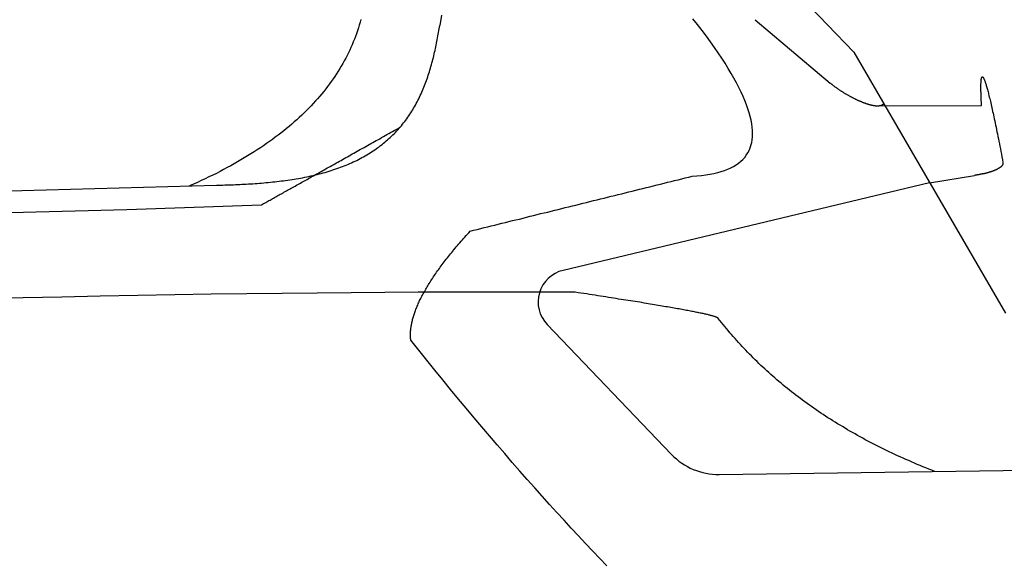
# Model space of a CAD drawing. Extents: x 1073 to 6773, y 5741 to 11866.
# Tile 52 of 54: x 5056 to 5662, y 11116 to 11451. Entities that reach past the tile are written whole.
import ezdxf

# ---------------------------------------------------------------- set-up
doc = ezdxf.new("R2010")
doc.units = 0
doc.layers.add('CAR', color=10, linetype='CONTINUOUS')

msp = doc.modelspace()

# ---------------------------------------------------------------- linework, layer by layer
at = {"layer": 'CAR'}
for p, q in [((5300.1, 11712.56), (5569.4, 11431.27)), ((5508.72, 11451.29), (5555.03, 11412.28)), ((5569.4, 11431.27), (5662.85, 11270.72)), ((5583.73, 11398.36), (5648.08, 11398.57)), ((5616.13, 11351), (5390.64, 11297.13)), ((5616.13, 11351), (5643.75, 11355.49)), ((2526.55, 11277.57), (5177.52, 11349.51)), ((2479.83, 11267.41), (5122.29, 11334.55)), ((5122.29, 11334.55), (5205.14, 11337.47)), ((5380.84, 11263.85), (5457.3, 11183.97)), ((5486.75, 11171.63), (5698.48, 11174.53))]:
    msp.add_line(p, q, dxfattribs=at)
for points in [[(5315.78, 11454.1, 0), (5314.85, 11447.8, 0)], [(5266.3, 11451.4, 0), (5265.8, 11449.7, 0), (5265.29, 11447.9, 0), (5264.74, 11446.2, 0), (5264.17, 11444.4, 0), (5263.57, 11442.7, 0), (5262.94, 11441, 0), (5262.28, 11439.3, 0), (5261.6, 11437.6, 0), (5260.89, 11435.9, 0), (5260.15, 11434.2, 0), (5259.38, 11432.6, 0), (5258.59, 11430.9, 0), (5257.77, 11429.3, 0), (5256.92, 11427.6, 0), (5256.05, 11426, 0), (5255.15, 11424.4, 0), (5254.22, 11422.8, 0), (5253.26, 11421.2, 0), (5252.27, 11419.6, 0), (5251.26, 11418, 0), (5250.22, 11416.4, 0), (5249.16, 11414.9, 0), (5248.06, 11413.3, 0), (5246.94, 11411.8, 0), (5245.79, 11410.3, 0), (5244.62, 11408.7, 0), (5243.41, 11407.2, 0), (5242.18, 11405.7, 0), (5240.92, 11404.2, 0), (5239.64, 11402.7, 0), (5238.32, 11401.3, 0), (5236.98, 11399.8, 0), (5235.61, 11398.3, 0), (5234.22, 11396.9, 0), (5232.79, 11395.5, 0), (5231.34, 11394, 0), (5229.87, 11392.6, 0), (5228.36, 11391.2, 0), (5226.83, 11389.8, 0), (5225.27, 11388.4, 0), (5223.68, 11387, 0), (5222.06, 11385.7, 0), (5220.42, 11384.3, 0), (5218.75, 11383, 0), (5217.06, 11381.6, 0), (5215.33, 11380.3, 0), (5213.58, 11379, 0), (5211.8, 11377.7, 0), (5209.99, 11376.4, 0), (5208.16, 11375.1, 0), (5206.3, 11373.8, 0), (5204.41, 11372.5, 0), (5202.49, 11371.3, 0), (5200.55, 11370, 0), (5198.58, 11368.8, 0), (5196.58, 11367.5, 0), (5194.55, 11366.3, 0), (5192.5, 11365.1, 0), (5190.42, 11363.9, 0), (5188.31, 11362.7, 0), (5186.17, 11361.5, 0), (5184.01, 11360.3, 0), (5181.82, 11359.1, 0), (5179.6, 11358, 0), (5177.36, 11356.8, 0), (5175.08, 11355.7, 0), (5172.78, 11354.6, 0), (5170.46, 11353.4, 0), (5168.1, 11352.3, 0), (5165.72, 11351.2, 0), (5163.31, 11350.1, 0), (5160.87, 11349.1, 0)], [(5177.52, 11349.5, 0), (5178.78, 11349.5, 0), (5180.05, 11349.6, 0), (5181.33, 11349.6, 0), (5182.62, 11349.7, 0), (5183.91, 11349.7, 0), (5185.21, 11349.7, 0), (5186.51, 11349.8, 0), (5187.82, 11349.8, 0), (5189.14, 11349.9, 0), (5190.46, 11349.9, 0), (5191.78, 11350, 0), (5193.11, 11350.1, 0), (5194.44, 11350.1, 0), (5195.78, 11350.2, 0), (5197.11, 11350.3, 0), (5198.45, 11350.4, 0), (5199.79, 11350.4, 0), (5201.13, 11350.5, 0), (5202.48, 11350.6, 0), (5203.82, 11350.7, 0), (5205.17, 11350.8, 0), (5206.51, 11350.9, 0), (5207.86, 11351.1, 0), (5209.2, 11351.2, 0), (5210.55, 11351.3, 0), (5211.89, 11351.5, 0), (5213.23, 11351.6, 0), (5214.57, 11351.8, 0), (5215.91, 11351.9, 0), (5217.25, 11352.1, 0), (5218.58, 11352.2, 0), (5219.91, 11352.4, 0), (5221.24, 11352.6, 0), (5222.56, 11352.8, 0), (5223.88, 11353, 0), (5225.19, 11353.2, 0), (5226.5, 11353.4, 0), (5227.81, 11353.7, 0), (5229.11, 11353.9, 0), (5230.41, 11354.1, 0), (5231.7, 11354.4, 0), (5232.98, 11354.7, 0), (5234.26, 11354.9, 0), (5235.53, 11355.2, 0), (5236.8, 11355.5, 0), (5238.06, 11355.8, 0), (5239.32, 11356.1, 0), (5240.56, 11356.4, 0), (5241.8, 11356.7, 0), (5243.03, 11357.1, 0), (5244.26, 11357.4, 0), (5245.47, 11357.8, 0), (5246.68, 11358.1, 0), (5247.88, 11358.5, 0), (5249.07, 11358.9, 0), (5250.26, 11359.3, 0), (5251.43, 11359.7, 0), (5252.59, 11360.1, 0), (5253.75, 11360.5, 0), (5254.9, 11361, 0), (5256.03, 11361.4, 0), (5257.16, 11361.9, 0), (5258.28, 11362.3, 0), (5259.39, 11362.8, 0), (5260.49, 11363.3, 0), (5261.57, 11363.8, 0), (5262.65, 11364.3, 0), (5263.72, 11364.8, 0), (5264.77, 11365.4, 0), (5265.82, 11365.9, 0), (5266.86, 11366.5, 0), (5267.88, 11367, 0), (5268.89, 11367.6, 0), (5269.89, 11368.2, 0), (5270.89, 11368.8, 0), (5271.86, 11369.4, 0), (5272.83, 11370, 0), (5273.79, 11370.6, 0), (5274.73, 11371.3, 0), (5275.67, 11371.9, 0), (5276.59, 11372.6, 0), (5277.5, 11373.2, 0), (5278.4, 11373.9, 0), (5279.29, 11374.6, 0), (5280.16, 11375.3, 0), (5281.02, 11376, 0), (5281.87, 11376.7, 0), (5282.71, 11377.4, 0), (5283.54, 11378.2, 0), (5284.35, 11378.9, 0), (5285.16, 11379.7, 0), (5285.95, 11380.5, 0), (5286.73, 11381.2, 0), (5287.49, 11382, 0), (5288.25, 11382.8, 0), (5288.99, 11383.6, 0), (5289.72, 11384.5, 0), (5290.44, 11385.3, 0), (5291.14, 11386.1, 0), (5291.84, 11387, 0), (5292.52, 11387.8, 0), (5293.19, 11388.7, 0), (5293.85, 11389.6, 0), (5294.49, 11390.4, 0), (5295.13, 11391.3, 0), (5295.75, 11392.2, 0), (5296.36, 11393.1, 0), (5296.96, 11394.1, 0), (5297.55, 11395, 0), (5298.12, 11395.9, 0), (5298.69, 11396.9, 0), (5299.24, 11397.8, 0), (5299.78, 11398.8, 0), (5300.31, 11399.7, 0), (5300.83, 11400.7, 0), (5301.34, 11401.7, 0), (5301.84, 11402.7, 0), (5302.32, 11403.7, 0), (5302.8, 11404.7, 0), (5303.26, 11405.7, 0), (5303.72, 11406.7, 0), (5304.16, 11407.7, 0), (5304.59, 11408.7, 0), (5305.02, 11409.8, 0), (5305.43, 11410.8, 0), (5305.84, 11411.8, 0), (5306.23, 11412.9, 0), (5306.61, 11413.9, 0), (5306.99, 11415, 0), (5307.36, 11416.1, 0), (5307.71, 11417.1, 0), (5308.06, 11418.2, 0), (5308.4, 11419.3, 0), (5308.73, 11420.3, 0), (5309.05, 11421.4, 0), (5309.37, 11422.5, 0), (5309.67, 11423.6, 0), (5309.97, 11424.7, 0), (5310.26, 11425.8, 0), (5310.55, 11426.9, 0), (5310.82, 11428, 0), (5311.09, 11429.1, 0), (5311.36, 11430.2, 0), (5311.61, 11431.3, 0), (5311.86, 11432.4, 0), (5312.11, 11433.5, 0), (5312.34, 11434.6, 0), (5312.58, 11435.7, 0), (5312.8, 11436.8, 0), (5313.03, 11437.9, 0), (5313.24, 11439, 0), (5313.46, 11440.1, 0), (5313.67, 11441.3, 0), (5313.87, 11442.4, 0), (5314.07, 11443.5, 0), (5314.27, 11444.6, 0), (5314.47, 11445.7, 0), (5314.66, 11446.8, 0), (5314.85, 11447.8, 0)], [(5470.1, 11355, 0), (5473, 11355.2, 0), (5475.78, 11355.5, 0), (5478.45, 11355.8, 0), (5480.99, 11356.2, 0), (5483.42, 11356.7, 0), (5485.73, 11357.3, 0), (5487.93, 11357.9, 0), (5490, 11358.6, 0), (5491.96, 11359.3, 0), (5493.8, 11360.2, 0), (5495.52, 11361.1, 0), (5497.12, 11362, 0), (5498.61, 11363.1, 0), (5499.97, 11364.2, 0), (5501.22, 11365.4, 0), (5502.35, 11366.6, 0), (5503.36, 11368, 0), (5504.26, 11369.4, 0), (5505.04, 11370.9, 0), (5505.69, 11372.4, 0), (5506.23, 11374, 0), (5506.66, 11375.7, 0), (5506.96, 11377.5, 0), (5507.15, 11379.3, 0), (5507.21, 11381.2, 0), (5507.16, 11383.2, 0), (5507, 11385.2, 0), (5506.71, 11387.3, 0), (5506.3, 11389.5, 0), (5505.78, 11391.8, 0), (5505.14, 11394.1, 0), (5504.38, 11396.5, 0), (5503.51, 11399, 0), (5502.51, 11401.5, 0), (5501.4, 11404.1, 0), (5500.17, 11406.8, 0), (5498.82, 11409.6, 0), (5497.35, 11412.4, 0), (5495.77, 11415.3, 0), (5494.06, 11418.3, 0), (5492.24, 11421.3, 0), (5490.3, 11424.5, 0), (5488.25, 11427.6, 0), (5486.07, 11430.9, 0), (5483.78, 11434.2, 0), (5481.37, 11437.6, 0), (5478.84, 11441.1, 0), (5476.19, 11444.6, 0), (5473.42, 11448.3, 0), (5470.54, 11451.9, 0)], [(5555.03, 11412.3, 0), (5555.24, 11412.1, 0), (5555.46, 11411.9, 0), (5555.68, 11411.7, 0), (5555.91, 11411.6, 0), (5556.14, 11411.4, 0), (5556.38, 11411.2, 0), (5556.62, 11411, 0), (5556.86, 11410.8, 0), (5557.1, 11410.6, 0), (5557.35, 11410.4, 0), (5557.61, 11410.3, 0), (5557.86, 11410.1, 0), (5558.12, 11409.9, 0), (5558.38, 11409.7, 0), (5558.64, 11409.5, 0), (5558.91, 11409.3, 0), (5559.18, 11409.1, 0), (5559.45, 11408.9, 0), (5559.73, 11408.8, 0), (5560, 11408.6, 0), (5560.28, 11408.4, 0), (5560.56, 11408.2, 0), (5560.84, 11408, 0), (5561.12, 11407.8, 0), (5561.41, 11407.6, 0), (5561.7, 11407.4, 0), (5561.98, 11407.3, 0), (5562.27, 11407.1, 0), (5562.56, 11406.9, 0), (5562.85, 11406.7, 0), (5563.15, 11406.5, 0), (5563.44, 11406.4, 0), (5563.73, 11406.2, 0), (5564.03, 11406, 0), (5564.32, 11405.8, 0), (5564.62, 11405.7, 0), (5564.92, 11405.5, 0), (5565.21, 11405.3, 0), (5565.51, 11405.1, 0), (5565.81, 11405, 0), (5566.1, 11404.8, 0), (5566.4, 11404.6, 0), (5566.7, 11404.5, 0), (5566.99, 11404.3, 0), (5567.29, 11404.1, 0), (5567.58, 11404, 0), (5567.88, 11403.8, 0), (5568.18, 11403.7, 0), (5568.47, 11403.5, 0), (5568.76, 11403.4, 0), (5569.06, 11403.2, 0), (5569.35, 11403.1, 0), (5569.64, 11402.9, 0), (5569.93, 11402.8, 0), (5570.22, 11402.6, 0), (5570.51, 11402.5, 0), (5570.79, 11402.4, 0), (5571.08, 11402.2, 0), (5571.37, 11402.1, 0), (5571.65, 11401.9, 0), (5571.93, 11401.8, 0), (5572.21, 11401.7, 0), (5572.49, 11401.6, 0), (5572.77, 11401.4, 0), (5573.04, 11401.3, 0), (5573.32, 11401.2, 0), (5573.59, 11401.1, 0), (5573.86, 11401, 0), (5574.13, 11400.9, 0), (5574.39, 11400.8, 0), (5574.66, 11400.6, 0), (5574.92, 11400.5, 0), (5575.18, 11400.4, 0), (5575.44, 11400.3, 0), (5575.69, 11400.2, 0), (5575.95, 11400.1, 0), (5576.2, 11400.1, 0), (5576.45, 11400, 0), (5576.7, 11399.9, 0), (5576.94, 11399.8, 0), (5577.18, 11399.7, 0), (5577.42, 11399.6, 0), (5577.66, 11399.6, 0), (5577.9, 11399.5, 0), (5578.13, 11399.4, 0), (5578.36, 11399.3, 0), (5578.59, 11399.3, 0), (5578.81, 11399.2, 0), (5579.03, 11399.1, 0), (5579.25, 11399.1, 0), (5579.47, 11399, 0), (5579.68, 11399, 0), (5579.89, 11398.9, 0), (5580.1, 11398.9, 0), (5580.31, 11398.8, 0), (5580.51, 11398.8, 0), (5580.71, 11398.7, 0), (5580.91, 11398.7, 0), (5581.1, 11398.7, 0), (5581.3, 11398.6, 0), (5581.48, 11398.6, 0), (5581.67, 11398.6, 0), (5581.85, 11398.5, 0), (5582.03, 11398.5, 0), (5582.21, 11398.5, 0), (5582.39, 11398.5, 0), (5582.56, 11398.4, 0), (5582.73, 11398.4, 0), (5582.89, 11398.4, 0), (5583.06, 11398.4, 0), (5583.22, 11398.4, 0), (5583.37, 11398.4, 0), (5583.53, 11398.4, 0), (5583.68, 11398.4, 0), (5583.83, 11398.4, 0), (5583.97, 11398.4, 0), (5584.12, 11398.4, 0), (5584.26, 11398.4, 0), (5584.39, 11398.4, 0), (5584.53, 11398.4, 0), (5584.66, 11398.4, 0), (5584.79, 11398.4, 0), (5584.91, 11398.4, 0), (5585.04, 11398.4, 0), (5585.16, 11398.4, 0), (5585.27, 11398.5, 0), (5585.39, 11398.5, 0), (5585.5, 11398.5, 0), (5585.61, 11398.5, 0), (5585.72, 11398.5, 0), (5585.82, 11398.6, 0), (5585.93, 11398.6, 0), (5586.03, 11398.6, 0), (5586.12, 11398.6, 0), (5586.22, 11398.7, 0), (5586.31, 11398.7, 0), (5586.4, 11398.7, 0), (5586.49, 11398.8, 0), (5586.57, 11398.8, 0), (5586.65, 11398.8, 0), (5586.73, 11398.9, 0), (5586.81, 11398.9, 0), (5586.89, 11398.9, 0), (5586.96, 11399, 0), (5587.03, 11399, 0), (5587.1, 11399.1, 0), (5587.17, 11399.1, 0), (5587.24, 11399.1, 0), (5587.3, 11399.2, 0), (5587.36, 11399.2, 0), (5587.42, 11399.3, 0), (5587.48, 11399.3, 0), (5587.54, 11399.3, 0), (5587.59, 11399.4, 0), (5587.65, 11399.4, 0), (5587.7, 11399.5, 0), (5587.75, 11399.5, 0), (5587.8, 11399.6, 0), (5587.84, 11399.6, 0)], [(5648.08, 11398.6, 0), (5648.02, 11399.6, 0), (5647.97, 11400.5, 0), (5647.92, 11401.5, 0), (5647.88, 11402.4, 0), (5647.84, 11403.3, 0), (5647.8, 11404.1, 0), (5647.77, 11404.9, 0), (5647.74, 11405.7, 0), (5647.72, 11406.5, 0), (5647.7, 11407.2, 0), (5647.69, 11407.9, 0), (5647.68, 11408.6, 0), (5647.67, 11409.2, 0), (5647.67, 11409.9, 0), (5647.67, 11410.5, 0), (5647.67, 11411, 0), (5647.68, 11411.5, 0), (5647.7, 11412, 0), (5647.72, 11412.5, 0), (5647.74, 11413, 0), (5647.77, 11413.4, 0), (5647.8, 11413.8, 0), (5647.83, 11414.1, 0), (5647.87, 11414.4, 0), (5647.92, 11414.7, 0), (5647.96, 11415, 0), (5648.01, 11415.3, 0), (5648.07, 11415.5, 0), (5648.13, 11415.6, 0), (5648.19, 11415.8, 0), (5648.26, 11415.9, 0), (5648.33, 11416, 0), (5648.41, 11416.1, 0), (5648.49, 11416.1, 0), (5648.58, 11416.1, 0), (5648.67, 11416.1, 0), (5648.76, 11416.1, 0), (5648.86, 11416, 0), (5648.96, 11415.9, 0), (5649.06, 11415.7, 0), (5649.17, 11415.6, 0), (5649.29, 11415.4, 0), (5649.4, 11415.2, 0), (5649.53, 11414.9, 0), (5649.65, 11414.6, 0), (5649.78, 11414.3, 0), (5649.92, 11414, 0), (5650.06, 11413.6, 0), (5650.2, 11413.2, 0), (5650.35, 11412.8, 0), (5650.5, 11412.3, 0), (5650.65, 11411.8, 0), (5650.81, 11411.3, 0), (5650.97, 11410.8, 0), (5651.14, 11410.2, 0), (5651.31, 11409.6, 0), (5651.49, 11409, 0), (5651.67, 11408.3, 0), (5651.85, 11407.6, 0), (5652.04, 11406.9, 0), (5652.24, 11406.2, 0), (5652.43, 11405.4, 0), (5652.63, 11404.6, 0), (5652.84, 11403.7, 0), (5653.05, 11402.9, 0), (5653.26, 11402, 0), (5653.48, 11401.1, 0), (5653.7, 11400.1, 0), (5653.92, 11399.1, 0), (5654.15, 11398.1, 0), (5654.39, 11397.1, 0), (5654.63, 11396, 0), (5654.87, 11394.9, 0), (5655.12, 11393.8, 0), (5655.37, 11392.7, 0), (5655.62, 11391.5, 0), (5655.88, 11390.3, 0), (5656.14, 11389, 0), (5656.41, 11387.7, 0), (5656.68, 11386.5, 0), (5656.96, 11385.1, 0), (5657.24, 11383.8, 0), (5657.52, 11382.4, 0), (5657.81, 11381, 0), (5658.1, 11379.5, 0), (5658.4, 11378.1, 0), (5658.7, 11376.6, 0), (5659, 11375, 0), (5659.31, 11373.5, 0), (5659.62, 11371.9, 0), (5659.94, 11370.3, 0), (5660.26, 11368.6, 0), (5660.58, 11366.9, 0), (5660.91, 11365.2, 0), (5661.25, 11363.5, 0)], [(5205.14, 11337.5, 0), (5205.77, 11337.8, 0), (5206.41, 11338.2, 0), (5207.06, 11338.5, 0), (5207.71, 11338.9, 0), (5208.37, 11339.3, 0), (5209.03, 11339.6, 0), (5209.7, 11340, 0), (5210.38, 11340.4, 0), (5211.06, 11340.8, 0), (5211.74, 11341.2, 0), (5212.43, 11341.5, 0), (5213.13, 11341.9, 0), (5213.83, 11342.3, 0), (5214.54, 11342.7, 0), (5215.25, 11343.1, 0), (5215.97, 11343.5, 0), (5216.69, 11343.9, 0), (5217.42, 11344.3, 0), (5218.16, 11344.7, 0), (5218.9, 11345.2, 0), (5219.65, 11345.6, 0), (5220.4, 11346, 0), (5221.16, 11346.4, 0), (5221.92, 11346.8, 0), (5222.69, 11347.3, 0), (5223.46, 11347.7, 0), (5224.24, 11348.1, 0), (5225.03, 11348.6, 0), (5225.82, 11349, 0), (5226.61, 11349.5, 0), (5227.42, 11349.9, 0), (5228.22, 11350.4, 0), (5229.04, 11350.8, 0), (5229.86, 11351.3, 0), (5230.68, 11351.7, 0), (5231.51, 11352.2, 0), (5232.34, 11352.7, 0), (5233.19, 11353.1, 0), (5234.03, 11353.6, 0), (5234.88, 11354.1, 0), (5235.74, 11354.6, 0), (5236.6, 11355.1, 0), (5237.47, 11355.5, 0), (5238.35, 11356, 0), (5239.23, 11356.5, 0), (5240.11, 11357, 0), (5241, 11357.5, 0), (5241.9, 11358, 0), (5242.8, 11358.5, 0), (5243.71, 11359, 0), (5244.62, 11359.5, 0), (5245.54, 11360.1, 0), (5246.46, 11360.6, 0), (5247.39, 11361.1, 0), (5248.33, 11361.6, 0), (5249.27, 11362.1, 0), (5250.21, 11362.7, 0), (5251.16, 11363.2, 0), (5252.12, 11363.7, 0), (5253.08, 11364.3, 0), (5254.05, 11364.8, 0), (5255.03, 11365.4, 0), (5256.01, 11365.9, 0), (5256.99, 11366.5, 0), (5257.98, 11367, 0), (5258.98, 11367.6, 0), (5259.98, 11368.1, 0), (5260.98, 11368.7, 0), (5262, 11369.3, 0), (5263.02, 11369.8, 0), (5264.04, 11370.4, 0), (5265.07, 11371, 0), (5266.1, 11371.6, 0), (5267.14, 11372.1, 0), (5268.19, 11372.7, 0), (5269.24, 11373.3, 0), (5270.3, 11373.9, 0), (5271.36, 11374.5, 0), (5272.43, 11375.1, 0), (5273.5, 11375.7, 0), (5274.58, 11376.3, 0), (5275.67, 11376.9, 0), (5276.76, 11377.5, 0), (5277.85, 11378.1, 0), (5278.95, 11378.8, 0), (5280.06, 11379.4, 0), (5281.17, 11380, 0), (5282.29, 11380.6, 0), (5283.41, 11381.3, 0), (5284.54, 11381.9, 0), (5285.68, 11382.5, 0), (5286.82, 11383.2, 0), (5287.96, 11383.8, 0), (5289.11, 11384.4, 0), (5290.27, 11385.1, 0)], [(5661.25, 11363.5, 0), (5661.25, 11363.4, 0), (5661.26, 11363.3, 0), (5661.26, 11363.2, 0), (5661.25, 11363.1, 0), (5661.25, 11363.1, 0), (5661.24, 11363, 0), (5661.23, 11362.9, 0), (5661.21, 11362.8, 0), (5661.2, 11362.7, 0), (5661.18, 11362.6, 0), (5661.15, 11362.6, 0), (5661.13, 11362.5, 0), (5661.1, 11362.4, 0), (5661.07, 11362.3, 0), (5661.03, 11362.2, 0), (5661, 11362.1, 0), (5660.96, 11362.1, 0), (5660.92, 11362, 0), (5660.87, 11361.9, 0), (5660.82, 11361.8, 0), (5660.77, 11361.7, 0), (5660.72, 11361.7, 0), (5660.67, 11361.6, 0), (5660.61, 11361.5, 0), (5660.55, 11361.4, 0), (5660.48, 11361.4, 0), (5660.42, 11361.3, 0), (5660.35, 11361.2, 0), (5660.28, 11361.1, 0), (5660.2, 11361, 0), (5660.13, 11361, 0), (5660.05, 11360.9, 0), (5659.97, 11360.8, 0), (5659.89, 11360.7, 0), (5659.8, 11360.7, 0), (5659.71, 11360.6, 0), (5659.62, 11360.5, 0), (5659.53, 11360.4, 0), (5659.43, 11360.4, 0), (5659.34, 11360.3, 0), (5659.24, 11360.2, 0), (5659.13, 11360.2, 0), (5659.03, 11360.1, 0), (5658.92, 11360, 0), (5658.81, 11359.9, 0), (5658.7, 11359.9, 0), (5658.59, 11359.8, 0), (5658.47, 11359.7, 0), (5658.36, 11359.7, 0), (5658.24, 11359.6, 0), (5658.11, 11359.5, 0), (5657.99, 11359.5, 0), (5657.86, 11359.4, 0), (5657.73, 11359.3, 0), (5657.6, 11359.3, 0), (5657.47, 11359.2, 0), (5657.33, 11359.1, 0), (5657.2, 11359.1, 0), (5657.06, 11359, 0), (5656.92, 11358.9, 0), (5656.77, 11358.9, 0), (5656.63, 11358.8, 0), (5656.48, 11358.8, 0), (5656.33, 11358.7, 0), (5656.18, 11358.6, 0), (5656.03, 11358.6, 0), (5655.88, 11358.5, 0), (5655.72, 11358.4, 0), (5655.56, 11358.4, 0), (5655.4, 11358.3, 0), (5655.24, 11358.3, 0), (5655.07, 11358.2, 0), (5654.91, 11358.1, 0), (5654.74, 11358.1, 0), (5654.57, 11358, 0), (5654.4, 11358, 0), (5654.23, 11357.9, 0), (5654.05, 11357.8, 0), (5653.88, 11357.8, 0), (5653.7, 11357.7, 0), (5653.52, 11357.7, 0), (5653.34, 11357.6, 0), (5653.15, 11357.6, 0), (5652.97, 11357.5, 0), (5652.78, 11357.5, 0), (5652.6, 11357.4, 0), (5652.41, 11357.3, 0), (5652.22, 11357.3, 0), (5652.02, 11357.2, 0), (5651.83, 11357.2, 0), (5651.63, 11357.1, 0), (5651.44, 11357.1, 0), (5651.24, 11357, 0), (5651.04, 11357, 0), (5650.84, 11356.9, 0), (5650.64, 11356.9, 0), (5650.43, 11356.8, 0), (5650.23, 11356.8, 0), (5650.02, 11356.7, 0), (5649.81, 11356.7, 0), (5649.6, 11356.6, 0), (5649.39, 11356.6, 0), (5649.18, 11356.5, 0), (5648.96, 11356.5, 0), (5648.75, 11356.4, 0), (5648.53, 11356.4, 0), (5648.32, 11356.3, 0), (5648.1, 11356.3, 0), (5647.88, 11356.2, 0), (5647.66, 11356.2, 0), (5647.44, 11356.2, 0), (5647.21, 11356.1, 0), (5646.99, 11356.1, 0), (5646.76, 11356, 0), (5646.54, 11356, 0), (5646.31, 11355.9, 0), (5646.08, 11355.9, 0), (5645.85, 11355.9, 0), (5645.62, 11355.8, 0), (5645.39, 11355.8, 0), (5645.15, 11355.7, 0), (5644.92, 11355.7, 0), (5644.68, 11355.6, 0), (5644.45, 11355.6, 0), (5644.21, 11355.6, 0), (5643.97, 11355.5, 0), (5643.73, 11355.5, 0)], [(5333.45, 11321.2, 0), (5335.62, 11321.8, 0), (5337.78, 11322.3, 0), (5339.95, 11322.8, 0), (5342.12, 11323.4, 0), (5344.29, 11323.9, 0), (5346.46, 11324.5, 0), (5348.63, 11325, 0), (5350.8, 11325.5, 0), (5352.97, 11326.1, 0), (5355.14, 11326.6, 0), (5357.31, 11327.1, 0), (5359.47, 11327.7, 0), (5361.64, 11328.2, 0), (5363.81, 11328.7, 0), (5365.98, 11329.3, 0), (5368.15, 11329.8, 0), (5370.32, 11330.4, 0), (5372.49, 11330.9, 0), (5374.66, 11331.4, 0), (5376.83, 11332, 0), (5379, 11332.5, 0), (5381.17, 11333, 0), (5383.33, 11333.6, 0), (5385.5, 11334.1, 0), (5387.67, 11334.6, 0), (5389.84, 11335.2, 0), (5392.01, 11335.7, 0), (5394.18, 11336.3, 0), (5396.35, 11336.8, 0), (5398.52, 11337.3, 0), (5400.69, 11337.9, 0), (5402.86, 11338.4, 0), (5405.03, 11338.9, 0), (5407.19, 11339.5, 0), (5409.36, 11340, 0), (5411.53, 11340.5, 0), (5413.7, 11341.1, 0), (5415.87, 11341.6, 0), (5418.04, 11342.2, 0), (5420.21, 11342.7, 0), (5422.38, 11343.2, 0), (5424.55, 11343.8, 0), (5426.72, 11344.3, 0), (5428.88, 11344.8, 0), (5431.05, 11345.4, 0), (5433.22, 11345.9, 0), (5435.39, 11346.5, 0), (5437.56, 11347, 0), (5439.73, 11347.5, 0), (5441.9, 11348.1, 0), (5444.07, 11348.6, 0), (5446.24, 11349.1, 0), (5448.41, 11349.7, 0), (5450.58, 11350.2, 0), (5452.74, 11350.7, 0), (5454.91, 11351.3, 0), (5457.08, 11351.8, 0), (5459.25, 11352.4, 0), (5461.42, 11352.9, 0), (5463.59, 11353.4, 0), (5465.76, 11354, 0), (5467.93, 11354.5, 0), (5470.1, 11355, 0)], [(5296.93, 11254.2, 0), (5296.88, 11254.7, 0), (5296.83, 11255.2, 0), (5296.8, 11255.7, 0), (5296.78, 11256.2, 0), (5296.76, 11256.7, 0), (5296.75, 11257.3, 0), (5296.76, 11257.8, 0), (5296.77, 11258.3, 0), (5296.79, 11258.9, 0), (5296.83, 11259.4, 0), (5296.87, 11260, 0), (5296.92, 11260.5, 0), (5296.98, 11261.1, 0), (5297.04, 11261.7, 0), (5297.12, 11262.2, 0), (5297.21, 11262.8, 0), (5297.31, 11263.4, 0), (5297.41, 11264, 0), (5297.53, 11264.5, 0), (5297.65, 11265.1, 0), (5297.79, 11265.7, 0), (5297.93, 11266.3, 0), (5298.08, 11266.9, 0), (5298.24, 11267.5, 0), (5298.41, 11268.1, 0), (5298.59, 11268.8, 0), (5298.78, 11269.4, 0), (5298.98, 11270, 0), (5299.19, 11270.6, 0), (5299.41, 11271.3, 0), (5299.63, 11271.9, 0), (5299.87, 11272.5, 0), (5300.11, 11273.2, 0), (5300.37, 11273.8, 0), (5300.63, 11274.5, 0), (5300.91, 11275.1, 0), (5301.19, 11275.8, 0), (5301.48, 11276.5, 0), (5301.78, 11277.1, 0), (5302.09, 11277.8, 0), (5302.41, 11278.5, 0), (5302.74, 11279.2, 0), (5303.08, 11279.8, 0), (5303.42, 11280.5, 0), (5303.78, 11281.2, 0), (5304.15, 11281.9, 0), (5304.52, 11282.6, 0), (5304.91, 11283.3, 0), (5305.3, 11284, 0), (5305.7, 11284.8, 0), (5306.11, 11285.5, 0), (5306.54, 11286.2, 0), (5306.97, 11286.9, 0), (5307.41, 11287.7, 0), (5307.86, 11288.4, 0), (5308.32, 11289.1, 0), (5308.78, 11289.9, 0), (5309.26, 11290.6, 0), (5309.75, 11291.4, 0), (5310.24, 11292.1, 0), (5310.75, 11292.9, 0), (5311.26, 11293.7, 0), (5311.79, 11294.4, 0), (5312.32, 11295.2, 0), (5312.86, 11296, 0), (5313.41, 11296.8, 0), (5313.97, 11297.5, 0), (5314.54, 11298.3, 0), (5315.12, 11299.1, 0), (5315.71, 11299.9, 0), (5316.31, 11300.7, 0), (5316.92, 11301.5, 0), (5317.53, 11302.3, 0), (5318.16, 11303.2, 0), (5318.79, 11304, 0), (5319.44, 11304.8, 0), (5320.09, 11305.6, 0), (5320.76, 11306.5, 0), (5321.43, 11307.3, 0), (5322.11, 11308.1, 0), (5322.8, 11309, 0), (5323.5, 11309.8, 0), (5324.21, 11310.7, 0), (5324.93, 11311.5, 0), (5325.66, 11312.4, 0), (5326.39, 11313.3, 0), (5327.14, 11314.1, 0), (5327.9, 11315, 0), (5328.66, 11315.9, 0), (5329.44, 11316.8, 0), (5330.22, 11317.6, 0), (5331.01, 11318.5, 0), (5331.81, 11319.4, 0), (5332.63, 11320.3, 0), (5333.45, 11321.2, 0)], [(5397.99, 11283.7, 0), (5379.36, 11283.7, 0), (5360.38, 11283.8, 0), (5341.06, 11283.8, 0), (5321.4, 11283.8, 0), (5301.39, 11283.7, 0), (5281.04, 11283.6, 0), (5260.34, 11283.4, 0), (5239.3, 11283.2, 0), (5217.92, 11283, 0), (5196.19, 11282.7, 0), (5174.11, 11282.4, 0), (5151.7, 11282, 0), (5128.94, 11281.6, 0), (5105.83, 11281.2, 0), (5082.38, 11280.7, 0), (5058.59, 11280.2, 0), (5034.45, 11279.6, 0)], [(5486.13, 11267.6, 0), (5486.09, 11267.7, 0), (5486.04, 11267.7, 0), (5485.96, 11267.8, 0), (5485.87, 11267.9, 0), (5485.75, 11268, 0), (5485.62, 11268, 0), (5485.47, 11268.1, 0), (5485.3, 11268.2, 0), (5485.11, 11268.3, 0), (5484.9, 11268.4, 0), (5484.67, 11268.4, 0), (5484.43, 11268.5, 0), (5484.16, 11268.6, 0), (5483.88, 11268.7, 0), (5483.58, 11268.8, 0), (5483.26, 11268.9, 0), (5482.91, 11269, 0), (5482.55, 11269.1, 0), (5482.18, 11269.2, 0), (5481.78, 11269.3, 0), (5481.36, 11269.4, 0), (5480.93, 11269.5, 0), (5480.47, 11269.6, 0), (5480, 11269.8, 0), (5479.51, 11269.9, 0), (5479, 11270, 0), (5478.47, 11270.1, 0), (5477.92, 11270.2, 0), (5477.35, 11270.4, 0), (5476.76, 11270.5, 0), (5476.16, 11270.6, 0), (5475.53, 11270.8, 0), (5474.89, 11270.9, 0), (5474.23, 11271, 0), (5473.54, 11271.2, 0), (5472.84, 11271.3, 0), (5472.12, 11271.5, 0), (5471.39, 11271.6, 0), (5470.63, 11271.8, 0), (5469.85, 11271.9, 0), (5469.06, 11272.1, 0), (5468.24, 11272.2, 0), (5467.41, 11272.4, 0), (5466.56, 11272.5, 0), (5465.69, 11272.7, 0), (5464.8, 11272.9, 0), (5463.89, 11273, 0), (5462.96, 11273.2, 0), (5462.01, 11273.4, 0), (5461.05, 11273.5, 0), (5460.06, 11273.7, 0), (5459.06, 11273.9, 0), (5458.04, 11274.1, 0), (5457, 11274.3, 0), (5455.94, 11274.4, 0), (5454.86, 11274.6, 0), (5453.76, 11274.8, 0), (5452.64, 11275, 0), (5451.51, 11275.2, 0), (5450.35, 11275.4, 0), (5449.18, 11275.6, 0), (5447.98, 11275.8, 0), (5446.77, 11276, 0), (5445.54, 11276.2, 0), (5444.29, 11276.4, 0), (5443.02, 11276.6, 0), (5441.73, 11276.8, 0), (5440.43, 11277, 0), (5439.1, 11277.3, 0), (5437.76, 11277.5, 0), (5436.4, 11277.7, 0), (5435.01, 11277.9, 0), (5433.61, 11278.1, 0), (5432.19, 11278.4, 0), (5430.75, 11278.6, 0), (5429.29, 11278.8, 0), (5427.82, 11279.1, 0), (5426.32, 11279.3, 0), (5424.81, 11279.5, 0), (5423.27, 11279.8, 0), (5421.72, 11280, 0), (5420.15, 11280.3, 0), (5418.56, 11280.5, 0), (5416.95, 11280.8, 0), (5415.32, 11281, 0), (5413.67, 11281.3, 0), (5412.01, 11281.5, 0), (5410.32, 11281.8, 0), (5408.62, 11282, 0), (5406.89, 11282.3, 0), (5405.15, 11282.6, 0), (5403.39, 11282.8, 0), (5401.61, 11283.1, 0), (5399.81, 11283.4, 0), (5397.99, 11283.7, 0)], [(5619.23, 11173.4, 0), (5617.42, 11174.2, 0), (5615.61, 11174.9, 0), (5613.82, 11175.6, 0), (5612.03, 11176.3, 0), (5610.26, 11177.1, 0), (5608.49, 11177.8, 0), (5606.73, 11178.5, 0), (5604.98, 11179.3, 0), (5603.24, 11180.1, 0), (5601.5, 11180.8, 0), (5599.78, 11181.6, 0), (5598.06, 11182.4, 0), (5596.36, 11183.1, 0), (5594.66, 11183.9, 0), (5592.97, 11184.7, 0), (5591.29, 11185.5, 0), (5589.62, 11186.3, 0), (5587.95, 11187.1, 0), (5586.3, 11188, 0), (5584.65, 11188.8, 0), (5583.02, 11189.6, 0), (5581.39, 11190.5, 0), (5579.77, 11191.3, 0), (5578.16, 11192.1, 0), (5576.56, 11193, 0), (5574.96, 11193.9, 0), (5573.38, 11194.7, 0), (5571.8, 11195.6, 0), (5570.24, 11196.5, 0), (5568.68, 11197.4, 0), (5567.13, 11198.2, 0), (5565.59, 11199.1, 0), (5564.06, 11200, 0), (5562.53, 11201, 0), (5561.02, 11201.9, 0), (5559.51, 11202.8, 0), (5558.02, 11203.7, 0), (5556.53, 11204.6, 0), (5555.05, 11205.6, 0), (5553.58, 11206.5, 0), (5552.11, 11207.5, 0), (5550.66, 11208.4, 0), (5549.22, 11209.4, 0), (5547.78, 11210.4, 0), (5546.35, 11211.3, 0), (5544.93, 11212.3, 0), (5543.52, 11213.3, 0), (5542.12, 11214.3, 0), (5540.73, 11215.3, 0), (5539.35, 11216.3, 0), (5537.97, 11217.3, 0), (5536.61, 11218.3, 0), (5535.25, 11219.3, 0), (5533.9, 11220.4, 0), (5532.56, 11221.4, 0), (5531.23, 11222.4, 0), (5529.91, 11223.5, 0), (5528.59, 11224.5, 0), (5527.29, 11225.6, 0), (5525.99, 11226.6, 0), (5524.71, 11227.7, 0), (5523.43, 11228.8, 0), (5522.16, 11229.9, 0), (5520.9, 11231, 0), (5519.64, 11232.1, 0), (5518.4, 11233.1, 0), (5517.16, 11234.3, 0), (5515.94, 11235.4, 0), (5514.72, 11236.5, 0), (5513.51, 11237.6, 0), (5512.31, 11238.7, 0), (5511.12, 11239.9, 0), (5509.94, 11241, 0), (5508.76, 11242.2, 0), (5507.6, 11243.3, 0), (5506.44, 11244.5, 0), (5505.29, 11245.6, 0), (5504.16, 11246.8, 0), (5503.03, 11248, 0), (5501.9, 11249.2, 0), (5500.79, 11250.3, 0), (5499.69, 11251.5, 0), (5498.59, 11252.7, 0), (5497.51, 11253.9, 0), (5496.43, 11255.2, 0), (5495.36, 11256.4, 0), (5494.3, 11257.6, 0), (5493.25, 11258.8, 0), (5492.2, 11260.1, 0), (5491.17, 11261.3, 0), (5490.14, 11262.6, 0), (5489.13, 11263.8, 0), (5488.12, 11265.1, 0), (5487.12, 11266.3, 0), (5486.13, 11267.6, 0)], [(5417.54, 11115.5, 0), (5413.22, 11120, 0), (5408.87, 11124.5, 0), (5404.49, 11129.2, 0), (5400.09, 11133.8, 0), (5395.66, 11138.6, 0), (5391.21, 11143.4, 0), (5386.74, 11148.3, 0), (5382.23, 11153.2, 0), (5377.71, 11158.2, 0), (5373.16, 11163.3, 0), (5368.58, 11168.5, 0), (5363.98, 11173.7, 0), (5359.35, 11179, 0), (5354.7, 11184.4, 0), (5350.02, 11189.8, 0), (5345.32, 11195.3, 0), (5340.6, 11200.9, 0), (5335.84, 11206.5, 0), (5331.07, 11212.3, 0), (5326.27, 11218, 0), (5321.44, 11223.9, 0), (5316.59, 11229.8, 0), (5311.71, 11235.8, 0), (5306.81, 11241.8, 0), (5301.88, 11248, 0), (5296.93, 11254.2, 0)]]:
    msp.add_polyline3d(points, dxfattribs=at)
for centre, radius, start, end in [((5395.29, 11277.68), 20, 103.43575, 223.74729), ((5486.2, 11211.63), 40, 223.74729, 270.78612)]:
    msp.add_arc(centre, radius, start, end, dxfattribs=at)

doc.saveas('drawing.dxf')
